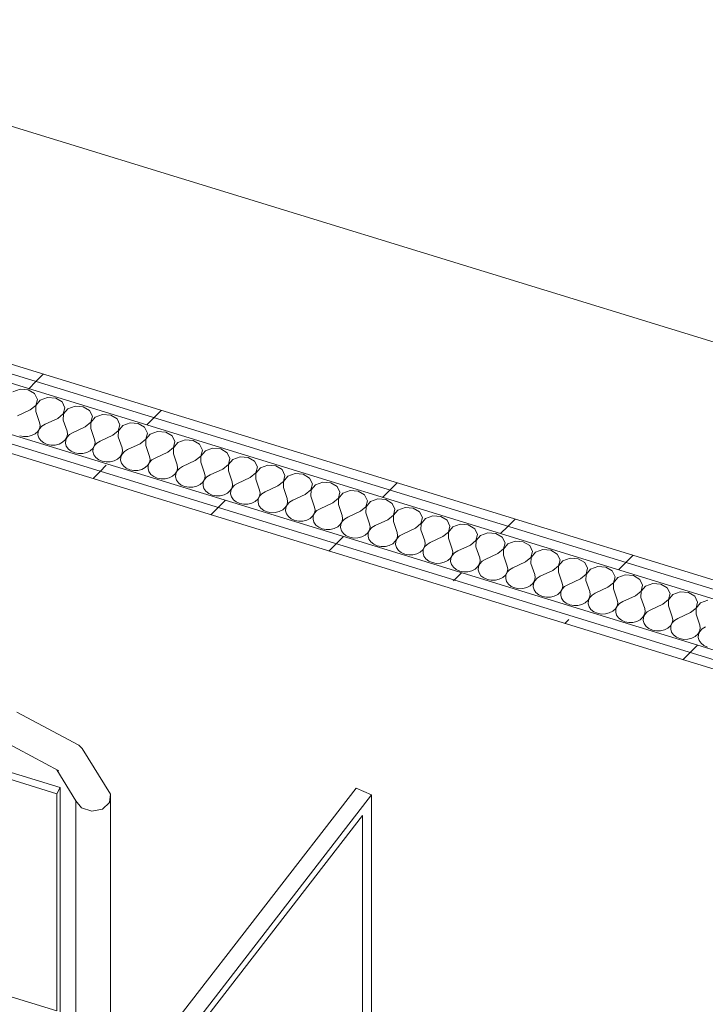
# Model space of a CAD drawing. Header units: millimetres. Extents: x -2220 to 52371, y -4077 to 6953.
# Tile 70 of 228: x 2057 to 2875, y 4643 to 5817. Entities that reach past the tile are written whole.
import ezdxf

# ---------------------------------------------------------------- set-up
doc = ezdxf.new("R2010")
doc.units = ezdxf.units.MM
doc.header["$MEASUREMENT"] = 0
doc.linetypes.add('Wipeout_Contour', pattern=[1000, 0, -1000])
for name, color, linetype in [('12_FAÇ_Façana', 7, 'Continuous'), ('Nuevo_08_E_Envans secs', 7, 'Continuous'), ('Nuevo_09_EI_Mobiliari general', 7, 'Continuous')]:
    doc.layers.add(name, color=color, linetype=linetype)
for name, color, linetype, lineweight in [('12_FAÇ_Façana_Pluma_Nº__47', 7, 'Continuous', 20), ('Nuevo_08_E_Envans secs_Pluma_Nº__1', 7, 'Continuous', 5), ('Nuevo_09_EI_Mobiliari general_Pluma_Nº__1', 7, 'Continuous', 5)]:
    doc.layers.add(name, color=color, linetype=linetype, lineweight=lineweight)
doc.layers.add('Nuevo_08_E_Envans secs_Pluma_Nº__102', color=7, linetype='Continuous', lineweight=5, true_color=0xcccccc)
doc.layers.add('Nuevo_08_E_Envans secs_Pluma_Nº__177', color=7, linetype='Continuous', lineweight=15, true_color=0xf7e046)
pattern_1 = [(45, (0, 0), (-183.848, 183.848), [195, -65]), (45, (7e-14, 183.85), (-183.848, 183.848), [195, -65])]

# ---------------------------------------------------------------- blocks, each defined once
blk = doc.blocks.new('Elem Sección_41_1')
at = {"layer": '12_FAÇ_Façana_Pluma_Nº__47', "color": 7, "linetype": 'Continuous', "lineweight": 20}
blk.add_line((1338, 5907.5), (3902.1, 5120.6), dxfattribs=at)
blk = doc.blocks.new('Elem Sección_76_1')
at = {"layer": 'Nuevo_09_EI_Mobiliari general_Pluma_Nº__1', "color": 7, "linetype": 'Continuous', "lineweight": 5}
for p, q in [((1278.5, 5155.6), (2105.2, 4901.9)), ((1274.6, 5148.1), (2101.2, 4894.4)), ((2127.6, 4952.1), (2053.7, 4991.5)), ((2103.9, 4921.5), (2038.6, 4956.4)), ((2127.6, 4952.1), (2131.7, 4948.3)), ((2165.2, 4893.8), (2131.7, 4948.3)), ((2124, 4885.9), (2101.3, 4922.9)), ((2105.2, 4901.9), (2101.2, 4894.4)), ((2101.2, 4894.4), (2101.2, 4635.6)), ((2105.2, 4901.9), (2105.2, 4634.4)), ((2101.2, 4635.6), (1274.6, 4889.3)), ((2124, 4612.2), (2124, 4885.9)), ((2130.9, 4877.4), (2124, 4885.9)), ((2164.3, 4883.8), (2155.8, 4876.1)), ((2165.2, 4893.8), (2164.3, 4883.8)), ((2165.2, 4516.3), (2165.2, 4893.8)), ((2143.1, 4873.7), (2130.9, 4877.4)), ((2155.8, 4876.1), (2143.1, 4873.7))]:
    blk.add_line(p, q, dxfattribs=at)
blk = doc.blocks.new('Elem Sección_82_1')
at = {"layer": 'Nuevo_09_EI_Mobiliari general_Pluma_Nº__1', "color": 7, "linetype": 'Continuous', "lineweight": 5}
for p, q in [((2458.5, 4901.1), (2242.9, 4622.7)), ((2476.8, 4892.9), (2458.5, 4901.1)), ((2476.8, 4892.9), (2261.2, 4614.5)), ((2476.8, 4197.4), (2476.8, 4892.9)), ((2272, 4617.7), (2466, 4868.2)), ((2466, 4868.2), (2466, 4194.3)), ((2242.9, 4622.7), (2242.9, 4617.4)), ((2261.2, 4614.5), (2242.9, 4622.7)), ((2272, 3943.7), (2272, 4617.7)), ((2466, 4194.3), (2272, 3943.7)), ((2458.4, 4173.6), (2476.8, 4197.4)), ((2441.3, 4151.6), (2458.4, 4173.6)), ((2458.4, 4173.6), (2461.2, 4170.7)), ((2461.2, 4170.7), (2459, 4158.5)), ((2461.2, 4165.4), (2461.2, 4170.7)), ((2459, 4158.5), (2446, 4151.1)), ((2461.2, 4165.4), (2459, 4153.1)), ((2296.7, 3964.9), (2441.3, 4151.6)), ((2446, 4145.7), (2437.4, 4146.6)), ((2446, 4151.1), (2441.3, 4151.6)), ((2459, 4153.1), (2446, 4145.7)), ((2279.6, 3942.8), (2296.7, 3964.9)), ((2296.7, 3964.9), (2299.6, 3962)), ((2299.6, 3962), (2297.3, 3949.7)), ((2299.6, 3956.6), (2297.3, 3944.3)), ((2299.6, 3956.6), (2299.6, 3962)), ((2297.3, 3949.7), (2284.3, 3942.3)), ((2297.3, 3944.3), (2284.3, 3936.9)), ((2261.2, 3919), (2279.6, 3942.8)), ((2284.3, 3936.9), (2275.8, 3937.8)), ((2284.3, 3942.3), (2279.6, 3942.8))]:
    blk.add_line(p, q, dxfattribs=at)
blk = doc.blocks.new('*X159')
at = {"layer": 'Nuevo_08_E_Envans secs_Pluma_Nº__102', "color": 254, "linetype": 'Continuous', "lineweight": 5, "true_color": 0xcccccc}
for p, q in [((2057.5, 5376.6), (2048.8, 5373.4)), ((2067.1, 5375.8), (2057.5, 5376.6)), ((2074.8, 5371.3), (2067.1, 5375.8)), ((2078.2, 5364.4), (2074.8, 5371.3)), ((2076.3, 5357.2), (2078.2, 5364.4)), ((2090.3, 5366.5), (2081.6, 5363.4)), ((2100, 5365.8), (2090.3, 5366.5)), ((2107.6, 5361.3), (2100, 5365.8)), ((2069.7, 5351.8), (2076.3, 5357.2)), ((2076.4, 5357.2), (2076.2, 5349.8)), ((2081.6, 5363.4), (2076.4, 5357.2)), ((2111, 5354.4), (2107.6, 5361.3)), ((2109.1, 5347.1), (2111, 5354.4)), ((2114.4, 5353.3), (2109.2, 5347.1)), ((2123.1, 5356.5), (2114.4, 5353.3)), ((2132.8, 5355.7), (2123.1, 5356.5)), ((2140.4, 5351.2), (2132.8, 5355.7)), ((2069.7, 5351.8), (2054.5, 5344.9)), ((2076.2, 5349.8), (2080.8, 5336.8)), ((2102.5, 5341.8), (2087.4, 5334.8)), ((2102.5, 5341.8), (2109.1, 5347.1)), ((2109.2, 5347.1), (2109, 5339.7)), ((2143.8, 5344.3), (2140.4, 5351.2)), ((2141.9, 5337.1), (2143.8, 5344.3)), ((2147.2, 5343.2), (2142, 5337)), ((2155.9, 5346.4), (2147.2, 5343.2)), ((2165.6, 5345.6), (2155.9, 5346.4)), ((2173.2, 5341.1), (2165.6, 5345.6)), ((2176.6, 5334.2), (2173.2, 5341.1)), ((2078.6, 5326.1), (2080.6, 5329.4)), ((2080.8, 5329.4), (2079.2, 5325.9)), ((2080.6, 5329.4), (2081.4, 5333.1)), ((2081.4, 5333.1), (2080.8, 5336.8)), ((2083.6, 5332.4), (2080.8, 5329.4)), ((2087.4, 5334.8), (2083.6, 5332.4)), ((2109, 5339.7), (2113.6, 5326.7)), ((2135.3, 5331.7), (2120.2, 5324.7)), ((2135.3, 5331.7), (2141.9, 5337.1)), ((2142, 5337), (2141.9, 5329.7)), ((2141.9, 5329.7), (2146.4, 5316.7)), ((2174.7, 5327), (2176.6, 5334.2)), ((2180, 5333.2), (2174.8, 5327)), ((2188.8, 5336.3), (2180, 5333.2)), ((2198.4, 5335.6), (2188.8, 5336.3)), ((2206, 5331.1), (2198.4, 5335.6)), ((2209.4, 5324.2), (2206, 5331.1)), ((2057.1, 5320.9), (2061.8, 5320)), ((2061.8, 5320), (2066.7, 5320.1)), ((2066.7, 5320.1), (2071.3, 5321.2)), ((2071.3, 5321.2), (2075.4, 5323.3)), ((2075.4, 5323.3), (2078.6, 5326.1)), ((2079.2, 5325.9), (2078.9, 5322.2)), ((2078.9, 5322.2), (2079.9, 5318.6)), ((2079.9, 5318.6), (2082.3, 5315.3)), ((2111.4, 5316), (2113.4, 5319.4)), ((2113.6, 5319.3), (2112, 5315.8)), ((2113.4, 5319.4), (2114.2, 5323.1)), ((2114.2, 5323.1), (2113.6, 5326.7)), ((2116.4, 5322.4), (2113.6, 5319.3)), ((2120.2, 5324.7), (2116.4, 5322.4)), ((2147, 5313), (2146.4, 5316.7)), ((2168.1, 5321.6), (2153, 5314.7)), ((2168.1, 5321.6), (2174.7, 5327)), ((2174.8, 5327), (2174.7, 5319.6)), ((2174.7, 5319.6), (2179.2, 5306.6)), ((2200.9, 5311.6), (2207.5, 5316.9)), ((2207.5, 5316.9), (2209.4, 5324.2)), ((2207.6, 5316.9), (2207.5, 5309.5)), ((2212.8, 5323.1), (2207.6, 5316.9)), ((2221.6, 5326.3), (2212.8, 5323.1)), ((2231.2, 5325.5), (2221.6, 5326.3)), ((2238.8, 5321), (2231.2, 5325.5)), ((2242.2, 5314.1), (2238.8, 5321)), ((2082.3, 5315.3), (2085.7, 5312.6)), ((2085.7, 5312.6), (2089.9, 5310.8)), ((2089.9, 5310.8), (2094.6, 5309.9)), ((2094.6, 5309.9), (2099.5, 5310)), ((2099.5, 5310), (2104.1, 5311.1)), ((2104.1, 5311.1), (2108.2, 5313.2)), ((2108.2, 5313.2), (2111.4, 5316)), ((2112, 5315.8), (2111.7, 5312.1)), ((2111.7, 5312.1), (2112.7, 5308.5)), ((2112.7, 5308.5), (2115.1, 5305.2)), ((2115.1, 5305.2), (2118.5, 5302.6)), ((2141, 5303.1), (2144.2, 5305.9)), ((2144.2, 5305.9), (2146.2, 5309.3)), ((2144.8, 5305.8), (2144.5, 5302.1)), ((2146.4, 5309.3), (2144.8, 5305.8)), ((2146.2, 5309.3), (2147, 5313)), ((2149.2, 5312.3), (2146.4, 5309.3)), ((2153, 5314.7), (2149.2, 5312.3)), ((2179.8, 5302.9), (2179.2, 5306.6)), ((2200.9, 5311.6), (2185.8, 5304.6)), ((2207.5, 5309.5), (2212, 5296.5)), ((2233.7, 5301.5), (2240.3, 5306.9)), ((2240.3, 5306.9), (2242.2, 5314.1)), ((2240.4, 5306.8), (2240.3, 5299.5)), ((2245.6, 5313), (2240.4, 5306.8)), ((2254.4, 5316.2), (2245.6, 5313)), ((2264, 5315.4), (2254.4, 5316.2)), ((2271.6, 5310.9), (2264, 5315.4)), ((2275, 5304), (2271.6, 5310.9)), ((2287.2, 5306.1), (2278.5, 5303)), ((2296.8, 5305.4), (2287.2, 5306.1)), ((2304.4, 5300.8), (2296.8, 5305.4)), ((2118.5, 5302.6), (2122.7, 5300.7)), ((2122.7, 5300.7), (2127.4, 5299.8)), ((2127.4, 5299.8), (2132.3, 5299.9)), ((2132.3, 5299.9), (2137, 5301.1)), ((2137, 5301.1), (2141, 5303.1)), ((2144.5, 5302.1), (2145.5, 5298.4)), ((2145.5, 5298.4), (2147.9, 5295.2)), ((2147.9, 5295.2), (2151.3, 5292.5)), ((2173.8, 5293.1), (2177, 5295.9)), ((2177, 5295.9), (2179, 5299.2)), ((2177.6, 5295.7), (2177.3, 5292)), ((2179.2, 5299.2), (2177.6, 5295.7)), ((2179, 5299.2), (2179.8, 5302.9)), ((2182, 5302.2), (2179.2, 5299.2)), ((2185.8, 5304.6), (2182, 5302.2)), ((2212.6, 5292.8), (2212, 5296.5)), ((2218.6, 5294.5), (2214.8, 5292.2)), ((2233.7, 5301.5), (2218.6, 5294.5)), ((2240.3, 5299.5), (2244.8, 5286.5)), ((2266.5, 5291.4), (2273.1, 5296.8)), ((2273.1, 5296.8), (2275, 5304)), ((2273.2, 5296.8), (2273.1, 5289.4)), ((2278.5, 5303), (2273.2, 5296.8)), ((2307.8, 5294), (2304.4, 5300.8)), ((2305.9, 5286.7), (2307.8, 5294)), ((2320, 5296.1), (2311.3, 5292.9)), ((2329.6, 5295.3), (2320, 5296.1)), ((2337.2, 5290.8), (2329.6, 5295.3)), ((2151.3, 5292.5), (2155.5, 5290.7)), ((2155.5, 5290.7), (2160.2, 5289.8)), ((2160.2, 5289.8), (2165.1, 5289.9)), ((2165.1, 5289.9), (2169.8, 5291)), ((2169.8, 5291), (2173.8, 5293.1)), ((2177.3, 5292), (2178.3, 5288.4)), ((2178.3, 5288.4), (2180.7, 5285.1)), ((2180.7, 5285.1), (2184.1, 5282.4)), ((2184.1, 5282.4), (2188.3, 5280.6)), ((2202.6, 5280.9), (2206.6, 5283)), ((2206.6, 5283), (2209.8, 5285.8)), ((2209.8, 5285.8), (2211.8, 5289.2)), ((2210.4, 5285.6), (2210.1, 5281.9)), ((2210.1, 5281.9), (2211.1, 5278.3)), ((2212, 5289.1), (2210.4, 5285.6)), ((2211.8, 5289.2), (2212.6, 5292.8)), ((2214.8, 5292.2), (2212, 5289.1)), ((2244.7, 5279.1), (2245.4, 5282.8)), ((2245.4, 5282.8), (2244.8, 5286.5)), ((2247.6, 5282.1), (2244.8, 5279.1)), ((2251.4, 5284.5), (2247.6, 5282.1)), ((2266.5, 5291.4), (2251.4, 5284.5)), ((2273.1, 5289.4), (2277.6, 5276.4)), ((2299.3, 5281.4), (2305.9, 5286.7)), ((2306, 5286.7), (2305.9, 5279.3)), ((2311.3, 5292.9), (2306, 5286.7)), ((2340.6, 5283.9), (2337.2, 5290.8)), ((2338.7, 5276.7), (2340.6, 5283.9)), ((2344.1, 5282.8), (2338.8, 5276.6)), ((2352.8, 5286), (2344.1, 5282.8)), ((2362.4, 5285.2), (2352.8, 5286)), ((2370, 5280.7), (2362.4, 5285.2)), ((2188.3, 5280.6), (2193, 5279.7)), ((2193, 5279.7), (2197.9, 5279.8)), ((2197.9, 5279.8), (2202.6, 5280.9)), ((2211.1, 5278.3), (2213.5, 5275)), ((2213.5, 5275), (2216.9, 5272.4)), ((2216.9, 5272.4), (2221.1, 5270.5)), ((2221.1, 5270.5), (2225.8, 5269.6)), ((2225.8, 5269.6), (2230.7, 5269.7)), ((2230.7, 5269.7), (2235.4, 5270.9)), ((2235.4, 5270.9), (2239.4, 5272.9)), ((2239.4, 5272.9), (2242.6, 5275.7)), ((2242.6, 5275.7), (2244.7, 5279.1)), ((2243.2, 5275.6), (2242.9, 5271.9)), ((2242.9, 5271.9), (2244, 5268.2)), ((2244.8, 5279.1), (2243.2, 5275.6)), ((2277.5, 5269), (2278.2, 5272.7)), ((2278.2, 5272.7), (2277.6, 5276.4)), ((2280.4, 5272), (2277.6, 5269)), ((2284.2, 5274.4), (2280.4, 5272)), ((2299.3, 5281.4), (2284.2, 5274.4)), ((2305.9, 5279.3), (2310.4, 5266.3)), ((2332.1, 5271.3), (2317, 5264.3)), ((2332.1, 5271.3), (2338.7, 5276.7)), ((2338.8, 5276.6), (2338.7, 5269.3)), ((2373.4, 5273.8), (2370, 5280.7)), ((2371.5, 5266.6), (2373.4, 5273.8)), ((2376.9, 5272.8), (2371.6, 5266.6)), ((2385.6, 5275.9), (2376.9, 5272.8)), ((2395.2, 5275.2), (2385.6, 5275.9)), ((2402.8, 5270.6), (2395.2, 5275.2)), ((2406.2, 5263.8), (2402.8, 5270.6)), ((2244, 5268.2), (2246.3, 5265)), ((2246.3, 5265), (2249.7, 5262.3)), ((2249.7, 5262.3), (2253.9, 5260.5)), ((2253.9, 5260.5), (2258.6, 5259.6)), ((2258.6, 5259.6), (2263.5, 5259.7)), ((2263.5, 5259.7), (2268.2, 5260.8)), ((2268.2, 5260.8), (2272.2, 5262.9)), ((2272.2, 5262.9), (2275.4, 5265.7)), ((2275.4, 5265.7), (2277.5, 5269)), ((2276, 5265.5), (2275.7, 5261.8)), ((2275.7, 5261.8), (2276.8, 5258.2)), ((2277.6, 5269), (2276, 5265.5)), ((2276.8, 5258.2), (2279.1, 5254.9)), ((2308.2, 5255.6), (2310.3, 5259)), ((2310.4, 5258.9), (2308.8, 5255.4)), ((2310.3, 5259), (2311, 5262.6)), ((2311, 5262.6), (2310.4, 5266.3)), ((2313.2, 5262), (2310.4, 5258.9)), ((2317, 5264.3), (2313.2, 5262)), ((2338.7, 5269.3), (2343.2, 5256.3)), ((2364.9, 5261.2), (2349.8, 5254.3)), ((2364.9, 5261.2), (2371.5, 5266.6)), ((2371.6, 5266.6), (2371.5, 5259.2)), ((2371.5, 5259.2), (2376, 5246.2)), ((2404.3, 5256.5), (2406.2, 5263.8)), ((2409.7, 5262.7), (2404.5, 5256.5)), ((2418.4, 5265.9), (2409.7, 5262.7)), ((2428, 5265.1), (2418.4, 5265.9)), ((2435.6, 5260.6), (2428, 5265.1)), ((2439, 5253.7), (2435.6, 5260.6)), ((2279.1, 5254.9), (2282.5, 5252.2)), ((2282.5, 5252.2), (2286.7, 5250.4)), ((2286.7, 5250.4), (2291.4, 5249.5)), ((2291.4, 5249.5), (2296.3, 5249.6)), ((2296.3, 5249.6), (2301, 5250.7)), ((2301, 5250.7), (2305, 5252.8)), ((2305, 5252.8), (2308.2, 5255.6)), ((2308.8, 5255.4), (2308.5, 5251.7)), ((2308.5, 5251.7), (2309.6, 5248.1)), ((2309.6, 5248.1), (2311.9, 5244.8)), ((2341, 5245.5), (2343.1, 5248.9)), ((2343.2, 5248.9), (2341.6, 5245.4)), ((2343.1, 5248.9), (2343.8, 5252.6)), ((2343.8, 5252.6), (2343.2, 5256.3)), ((2346, 5251.9), (2343.2, 5248.9)), ((2349.8, 5254.3), (2346, 5251.9)), ((2397.7, 5251.2), (2382.6, 5244.2)), ((2397.7, 5251.2), (2404.3, 5256.5)), ((2404.5, 5256.5), (2404.3, 5249.1)), ((2404.3, 5249.1), (2408.8, 5236.1)), ((2430.5, 5241.1), (2437.1, 5246.5)), ((2437.1, 5246.5), (2439, 5253.7)), ((2437.3, 5246.4), (2437.1, 5239.1)), ((2442.5, 5252.6), (2437.3, 5246.4)), ((2451.2, 5255.8), (2442.5, 5252.6)), ((2460.8, 5255), (2451.2, 5255.8)), ((2468.4, 5250.5), (2460.8, 5255)), ((2471.8, 5243.6), (2468.4, 5250.5)), ((2311.9, 5244.8), (2315.3, 5242.2)), ((2315.3, 5242.2), (2319.5, 5240.3)), ((2319.5, 5240.3), (2324.3, 5239.4)), ((2324.3, 5239.4), (2329.1, 5239.5)), ((2329.1, 5239.5), (2333.8, 5240.7)), ((2333.8, 5240.7), (2337.8, 5242.7)), ((2337.8, 5242.7), (2341, 5245.5)), ((2341.6, 5245.4), (2341.3, 5241.7)), ((2341.3, 5241.7), (2342.4, 5238)), ((2342.4, 5238), (2344.7, 5234.8)), ((2344.7, 5234.8), (2348.1, 5232.1)), ((2370.7, 5232.6), (2373.8, 5235.5)), ((2373.8, 5235.5), (2375.9, 5238.8)), ((2374.4, 5235.3), (2374.1, 5231.6)), ((2376, 5238.8), (2374.4, 5235.3)), ((2375.9, 5238.8), (2376.6, 5242.5)), ((2376.6, 5242.5), (2376, 5246.2)), ((2378.8, 5241.8), (2376, 5238.8)), ((2382.6, 5244.2), (2378.8, 5241.8)), ((2409.4, 5232.4), (2408.8, 5236.1)), ((2430.5, 5241.1), (2415.4, 5234.1)), ((2437.1, 5239.1), (2441.6, 5226.1)), ((2463.3, 5231), (2469.9, 5236.4)), ((2469.9, 5236.4), (2471.8, 5243.6)), ((2470.1, 5236.4), (2469.9, 5229)), ((2475.3, 5242.6), (2470.1, 5236.4)), ((2484, 5245.7), (2475.3, 5242.6)), ((2493.6, 5245), (2484, 5245.7)), ((2501.2, 5240.4), (2493.6, 5245)), ((2504.6, 5233.6), (2501.2, 5240.4)), ((2516.8, 5235.7), (2508.1, 5232.5)), ((2526.4, 5234.9), (2516.8, 5235.7)), ((2534, 5230.4), (2526.4, 5234.9)), ((2348.1, 5232.1), (2352.3, 5230.2)), ((2352.3, 5230.2), (2357.1, 5229.3)), ((2357.1, 5229.3), (2361.9, 5229.5)), ((2361.9, 5229.5), (2366.6, 5230.6)), ((2366.6, 5230.6), (2370.7, 5232.6)), ((2374.1, 5231.6), (2375.2, 5228)), ((2375.2, 5228), (2377.5, 5224.7)), ((2377.5, 5224.7), (2380.9, 5222)), ((2403.5, 5222.6), (2406.6, 5225.4)), ((2406.6, 5225.4), (2408.7, 5228.8)), ((2407.2, 5225.2), (2406.9, 5221.5)), ((2408.8, 5228.7), (2407.2, 5225.2)), ((2408.7, 5228.8), (2409.4, 5232.4)), ((2411.6, 5231.8), (2408.8, 5228.7)), ((2415.4, 5234.1), (2411.6, 5231.8)), ((2442.2, 5222.4), (2441.6, 5226.1)), ((2448.2, 5224.1), (2444.4, 5221.7)), ((2463.3, 5231), (2448.2, 5224.1)), ((2469.9, 5229), (2474.4, 5216)), ((2496.1, 5221), (2502.7, 5226.3)), ((2502.7, 5226.3), (2504.6, 5233.6)), ((2502.9, 5226.3), (2502.7, 5218.9)), ((2508.1, 5232.5), (2502.9, 5226.3)), ((2537.4, 5223.5), (2534, 5230.4)), ((2535.5, 5216.3), (2537.4, 5223.5)), ((2549.6, 5225.6), (2540.9, 5222.4)), ((2559.2, 5224.8), (2549.6, 5225.6)), ((2566.9, 5220.3), (2559.2, 5224.8)), ((2380.9, 5222), (2385.1, 5220.2)), ((2385.1, 5220.2), (2389.9, 5219.3)), ((2389.9, 5219.3), (2394.7, 5219.4)), ((2394.7, 5219.4), (2399.4, 5220.5)), ((2399.4, 5220.5), (2403.5, 5222.6)), ((2406.9, 5221.5), (2408, 5217.9)), ((2408, 5217.9), (2410.3, 5214.6)), ((2410.3, 5214.6), (2413.7, 5212)), ((2413.7, 5212), (2417.9, 5210.1)), ((2432.2, 5210.5), (2436.3, 5212.5)), ((2436.3, 5212.5), (2439.4, 5215.3)), ((2439.4, 5215.3), (2441.5, 5218.7)), ((2440, 5215.2), (2439.7, 5211.5)), ((2439.7, 5211.5), (2440.8, 5207.8)), ((2441.6, 5218.7), (2440, 5215.2)), ((2441.5, 5218.7), (2442.2, 5222.4)), ((2444.4, 5221.7), (2441.6, 5218.7)), ((2474.3, 5208.6), (2475, 5212.3)), ((2475, 5212.3), (2474.4, 5216)), ((2477.2, 5211.6), (2474.4, 5208.6)), ((2481, 5214), (2477.2, 5211.6)), ((2496.1, 5221), (2481, 5214)), ((2502.7, 5218.9), (2507.3, 5205.9)), ((2528.9, 5210.9), (2535.5, 5216.3)), ((2535.7, 5216.2), (2535.5, 5208.9)), ((2540.9, 5222.4), (2535.7, 5216.2)), ((2570.2, 5213.4), (2566.9, 5220.3)), ((2568.3, 5206.2), (2570.2, 5213.4)), ((2573.7, 5212.4), (2568.5, 5206.2)), ((2582.4, 5215.5), (2573.7, 5212.4)), ((2592, 5214.8), (2582.4, 5215.5)), ((2599.7, 5210.2), (2592, 5214.8)), ((2417.9, 5210.1), (2422.7, 5209.2)), ((2422.7, 5209.2), (2427.5, 5209.3)), ((2427.5, 5209.3), (2432.2, 5210.5)), ((2440.8, 5207.8), (2443.1, 5204.6)), ((2443.1, 5204.6), (2446.5, 5201.9)), ((2446.5, 5201.9), (2450.7, 5200)), ((2450.7, 5200), (2455.5, 5199.1)), ((2460.3, 5199.3), (2465, 5200.4)), ((2465, 5200.4), (2469.1, 5202.4)), ((2469.1, 5202.4), (2472.2, 5205.3)), ((2472.2, 5205.3), (2474.3, 5208.6)), ((2472.8, 5205.1), (2472.5, 5201.4)), ((2472.5, 5201.4), (2473.6, 5197.8)), ((2474.4, 5208.6), (2472.8, 5205.1)), ((2507.1, 5198.6), (2507.8, 5202.2)), ((2510, 5201.6), (2507.2, 5198.5)), ((2507.8, 5202.2), (2507.3, 5205.9)), ((2513.8, 5203.9), (2510, 5201.6)), ((2528.9, 5210.9), (2513.8, 5203.9)), ((2535.5, 5208.9), (2540.1, 5195.9)), ((2561.8, 5200.8), (2546.6, 5193.8)), ((2561.8, 5200.8), (2568.3, 5206.2)), ((2568.5, 5206.2), (2568.3, 5198.8)), ((2603, 5203.4), (2599.7, 5210.2)), ((2601.1, 5196.1), (2603, 5203.4)), ((2606.5, 5202.3), (2601.3, 5196.1)), ((2615.2, 5205.5), (2606.5, 5202.3)), ((2624.8, 5204.7), (2615.2, 5205.5)), ((2632.5, 5200.2), (2624.8, 5204.7)), ((2635.8, 5193.3), (2632.5, 5200.2)), ((2455.5, 5199.1), (2460.3, 5199.3)), ((2473.6, 5197.8), (2475.9, 5194.5)), ((2475.9, 5194.5), (2479.3, 5191.8)), ((2479.3, 5191.8), (2483.5, 5190)), ((2483.5, 5190), (2488.3, 5189.1)), ((2488.3, 5189.1), (2493.2, 5189.2)), ((2493.2, 5189.2), (2497.8, 5190.3)), ((2497.8, 5190.3), (2501.9, 5192.4)), ((2501.9, 5192.4), (2505, 5195.2)), ((2505, 5195.2), (2507.1, 5198.6)), ((2505.6, 5195), (2505.3, 5191.3)), ((2505.3, 5191.3), (2506.4, 5187.7)), ((2507.2, 5198.5), (2505.6, 5195)), ((2506.4, 5187.7), (2508.7, 5184.4)), ((2537.9, 5185.1), (2539.9, 5188.5)), ((2540, 5188.5), (2538.4, 5185)), ((2539.9, 5188.5), (2540.6, 5192.2)), ((2542.8, 5191.5), (2540, 5188.5)), ((2540.6, 5192.2), (2540.1, 5195.9)), ((2546.6, 5193.8), (2542.8, 5191.5)), ((2568.3, 5198.8), (2572.9, 5185.8)), ((2594.6, 5190.8), (2579.4, 5183.8)), ((2594.6, 5190.8), (2601.1, 5196.1)), ((2601.3, 5196.1), (2601.1, 5188.7)), ((2601.1, 5188.7), (2605.7, 5175.7)), ((2634, 5186.1), (2635.8, 5193.3)), ((2639.3, 5192.2), (2634.1, 5186)), ((2648, 5195.4), (2639.3, 5192.2)), ((2657.6, 5194.6), (2648, 5195.4)), ((2665.3, 5190.1), (2657.6, 5194.6)), ((2668.6, 5183.2), (2665.3, 5190.1)), ((2508.7, 5184.4), (2512.1, 5181.8)), ((2512.1, 5181.8), (2516.3, 5179.9)), ((2516.3, 5179.9), (2521.1, 5179)), ((2521.1, 5179), (2526, 5179.1)), ((2526, 5179.1), (2530.6, 5180.3)), ((2530.6, 5180.3), (2534.7, 5182.3)), ((2534.7, 5182.3), (2537.9, 5185.1)), ((2538.4, 5185), (2538.1, 5181.2)), ((2538.1, 5181.2), (2539.2, 5177.6)), ((2539.2, 5177.6), (2541.5, 5174.4)), ((2570.7, 5175.1), (2572.7, 5178.4)), ((2572.8, 5178.4), (2571.2, 5174.9)), ((2572.7, 5178.4), (2573.5, 5182.1)), ((2575.6, 5181.4), (2572.8, 5178.4)), ((2573.5, 5182.1), (2572.9, 5185.8)), ((2579.4, 5183.8), (2575.6, 5181.4)), ((2627.4, 5180.7), (2612.2, 5173.7)), ((2627.4, 5180.7), (2634, 5186.1)), ((2634.1, 5186), (2633.9, 5178.7)), ((2633.9, 5178.7), (2638.5, 5165.7)), ((2660.2, 5170.6), (2666.8, 5176)), ((2666.9, 5176), (2666.7, 5168.6)), ((2666.8, 5176), (2668.6, 5183.2)), ((2672.1, 5182.2), (2666.9, 5176)), ((2680.8, 5185.3), (2672.1, 5182.2)), ((2690.4, 5184.6), (2680.8, 5185.3)), ((2698.1, 5180), (2690.4, 5184.6)), ((2701.4, 5173.1), (2698.1, 5180)), ((2541.5, 5174.4), (2544.9, 5171.7)), ((2544.9, 5171.7), (2549.2, 5169.8)), ((2549.2, 5169.8), (2553.9, 5168.9)), ((2553.9, 5168.9), (2558.8, 5169.1)), ((2558.8, 5169.1), (2563.4, 5170.2)), ((2563.4, 5170.2), (2567.5, 5172.2)), ((2567.5, 5172.2), (2570.7, 5175.1)), ((2571.2, 5174.9), (2570.9, 5171.2)), ((2570.9, 5171.2), (2572, 5167.6)), ((2572, 5167.6), (2574.3, 5164.3)), ((2574.3, 5164.3), (2577.7, 5161.6)), ((2600.3, 5162.2), (2603.5, 5165)), ((2603.5, 5165), (2605.5, 5168.4)), ((2604, 5164.8), (2603.7, 5161.1)), ((2605.6, 5168.3), (2604, 5164.8)), ((2605.5, 5168.4), (2606.3, 5172)), ((2608.4, 5171.4), (2605.6, 5168.3)), ((2606.3, 5172), (2605.7, 5175.7)), ((2612.2, 5173.7), (2608.4, 5171.4)), ((2639.1, 5162), (2638.5, 5165.7)), ((2660.2, 5170.6), (2645, 5163.6)), ((2666.7, 5168.6), (2671.3, 5155.6)), ((2693, 5160.5), (2699.6, 5165.9)), ((2699.7, 5165.9), (2699.5, 5158.5)), ((2699.6, 5165.9), (2701.4, 5173.1)), ((2704.9, 5172.1), (2699.7, 5165.9)), ((2713.6, 5175.3), (2704.9, 5172.1)), ((2723.2, 5174.5), (2713.6, 5175.3)), ((2730.9, 5170), (2723.2, 5174.5)), ((2734.3, 5163.1), (2730.9, 5170)), ((2746.4, 5165.2), (2737.7, 5162)), ((2756, 5164.4), (2746.4, 5165.2)), ((2763.7, 5159.9), (2756, 5164.4)), ((2577.7, 5161.6), (2582, 5159.8)), ((2582, 5159.8), (2586.7, 5158.9)), ((2586.7, 5158.9), (2591.6, 5159)), ((2591.6, 5159), (2596.2, 5160.1)), ((2596.2, 5160.1), (2600.3, 5162.2)), ((2603.7, 5161.1), (2604.8, 5157.5)), ((2604.8, 5157.5), (2607.1, 5154.2)), ((2607.1, 5154.2), (2610.5, 5151.6)), ((2633.1, 5152.1), (2636.3, 5154.9)), ((2636.3, 5154.9), (2638.3, 5158.3)), ((2636.8, 5154.8), (2636.6, 5151)), ((2638.4, 5158.3), (2636.8, 5154.8)), ((2638.3, 5158.3), (2639.1, 5162)), ((2641.2, 5161.3), (2638.4, 5158.3)), ((2645, 5163.6), (2641.2, 5161.3)), ((2671.9, 5151.9), (2671.3, 5155.6)), ((2677.8, 5153.6), (2674, 5151.2)), ((2693, 5160.5), (2677.8, 5153.6)), ((2699.5, 5158.5), (2704.1, 5145.5)), ((2725.8, 5150.5), (2732.4, 5155.9)), ((2732.5, 5155.8), (2732.3, 5148.5)), ((2732.4, 5155.9), (2734.3, 5163.1)), ((2737.7, 5162), (2732.5, 5155.8)), ((2767.1, 5153), (2763.7, 5159.9)), ((2765.2, 5145.8), (2767.1, 5153)), ((2779.2, 5155.1), (2770.5, 5152)), ((2788.9, 5154.4), (2779.2, 5155.1)), ((2796.5, 5149.8), (2788.9, 5154.4)), ((2610.5, 5151.6), (2614.8, 5149.7)), ((2614.8, 5149.7), (2619.5, 5148.8)), ((2619.5, 5148.8), (2624.4, 5148.9)), ((2624.4, 5148.9), (2629, 5150.1)), ((2629, 5150.1), (2633.1, 5152.1)), ((2636.6, 5151), (2637.6, 5147.4)), ((2637.6, 5147.4), (2639.9, 5144.2)), ((2639.9, 5144.2), (2643.3, 5141.5)), ((2643.3, 5141.5), (2647.6, 5139.6)), ((2661.8, 5140), (2665.9, 5142)), ((2665.9, 5142), (2669.1, 5144.9)), ((2669.1, 5144.9), (2671.1, 5148.2)), ((2669.6, 5144.7), (2669.4, 5141)), ((2669.4, 5141), (2670.4, 5137.4)), ((2671.2, 5148.2), (2669.6, 5144.7)), ((2671.1, 5148.2), (2671.9, 5151.9)), ((2674, 5151.2), (2671.2, 5148.2)), ((2703.9, 5138.2), (2704.7, 5141.8)), ((2704.7, 5141.8), (2704.1, 5145.5)), ((2706.9, 5141.2), (2704.1, 5138.1)), ((2710.6, 5143.5), (2706.9, 5141.2)), ((2725.8, 5150.5), (2710.6, 5143.5)), ((2732.3, 5148.5), (2736.9, 5135.5)), ((2758.6, 5140.4), (2765.2, 5145.8)), ((2765.3, 5145.8), (2765.1, 5138.4)), ((2770.5, 5152), (2765.3, 5145.8)), ((2799.9, 5142.9), (2796.5, 5149.8)), ((2798, 5135.7), (2799.9, 5142.9)), ((2803.3, 5141.9), (2798.1, 5135.7)), ((2812, 5145.1), (2803.3, 5141.9)), ((2821.7, 5144.3), (2812, 5145.1)), ((2829.3, 5139.8), (2821.7, 5144.3)), ((2647.6, 5139.6), (2652.3, 5138.7)), ((2652.3, 5138.7), (2657.2, 5138.9)), ((2657.2, 5138.9), (2661.8, 5140)), ((2670.4, 5137.4), (2672.7, 5134.1)), ((2672.7, 5134.1), (2676.1, 5131.4)), ((2676.1, 5131.4), (2680.4, 5129.6)), ((2680.4, 5129.6), (2685.1, 5128.7)), ((2690, 5128.8), (2694.6, 5129.9)), ((2694.6, 5129.9), (2698.7, 5132)), ((2698.7, 5132), (2701.9, 5134.8)), ((2701.9, 5134.8), (2703.9, 5138.2)), ((2702.4, 5134.6), (2702.2, 5130.9)), ((2702.2, 5130.9), (2703.2, 5127.3)), ((2704.1, 5138.1), (2702.4, 5134.6)), ((2736.7, 5128.1), (2737.5, 5131.8)), ((2737.5, 5131.8), (2736.9, 5135.5)), ((2739.7, 5131.1), (2736.9, 5128.1)), ((2743.4, 5133.4), (2739.7, 5131.1)), ((2758.6, 5140.4), (2743.4, 5133.4)), ((2765.1, 5138.4), (2769.7, 5125.4)), ((2791.4, 5130.3), (2776.3, 5123.4)), ((2791.4, 5130.3), (2798, 5135.7)), ((2798.1, 5135.7), (2797.9, 5128.3)), ((2832.7, 5132.9), (2829.3, 5139.8)), ((2830.8, 5125.7), (2832.7, 5132.9)), ((2836.1, 5131.8), (2830.9, 5125.6)), ((2844.8, 5135), (2836.1, 5131.8)), ((2854.5, 5134.2), (2844.8, 5135)), ((2862.1, 5129.7), (2854.5, 5134.2)), ((2865.5, 5122.8), (2862.1, 5129.7)), ((2685.1, 5128.7), (2690, 5128.8)), ((2703.2, 5127.3), (2705.5, 5124)), ((2705.5, 5124), (2708.9, 5121.4)), ((2708.9, 5121.4), (2713.2, 5119.5)), ((2713.2, 5119.5), (2717.9, 5118.6)), ((2717.9, 5118.6), (2722.8, 5118.7)), ((2722.8, 5118.7), (2727.4, 5119.9)), ((2727.4, 5119.9), (2731.5, 5121.9)), ((2731.5, 5121.9), (2734.7, 5124.7)), ((2734.7, 5124.7), (2736.7, 5128.1)), ((2735.3, 5124.6), (2735, 5120.8)), ((2735, 5120.8), (2736, 5117.2)), ((2736.9, 5128.1), (2735.3, 5124.6)), ((2736, 5117.2), (2738.3, 5114)), ((2767.5, 5114.7), (2769.5, 5118)), ((2769.7, 5118), (2768.1, 5114.5)), ((2769.5, 5118), (2770.3, 5121.7)), ((2770.3, 5121.7), (2769.7, 5125.4)), ((2772.5, 5121), (2769.7, 5118)), ((2776.3, 5123.4), (2772.5, 5121)), ((2797.9, 5128.3), (2802.5, 5115.3)), ((2824.2, 5120.3), (2809.1, 5113.3)), ((2824.2, 5120.3), (2830.8, 5125.7)), ((2830.9, 5125.6), (2830.8, 5118.3)), ((2830.8, 5118.3), (2835.3, 5105.3)), ((2863.6, 5115.6), (2865.5, 5122.8)), ((2868.9, 5121.7), (2863.7, 5115.6)), ((2877.7, 5124.9), (2868.9, 5121.7)), ((2738.3, 5114), (2741.8, 5111.3)), ((2741.8, 5111.3), (2746, 5109.4)), ((2746, 5109.4), (2750.7, 5108.5)), ((2750.7, 5108.5), (2755.6, 5108.7)), ((2755.6, 5108.7), (2760.2, 5109.8)), ((2760.2, 5109.8), (2764.3, 5111.8)), ((2764.3, 5111.8), (2767.5, 5114.7)), ((2768.1, 5114.5), (2767.8, 5110.8)), ((2767.8, 5110.8), (2768.8, 5107.2)), ((2768.8, 5107.2), (2771.2, 5103.9)), ((2800.3, 5104.6), (2802.3, 5108)), ((2802.5, 5107.9), (2800.9, 5104.4)), ((2802.3, 5108), (2803.1, 5111.6)), ((2803.1, 5111.6), (2802.5, 5115.3)), ((2805.3, 5111), (2802.5, 5107.9)), ((2809.1, 5113.3), (2805.3, 5111)), ((2857, 5110.2), (2841.9, 5103.2)), ((2857, 5110.2), (2863.6, 5115.6)), ((2863.7, 5115.6), (2863.6, 5108.2)), ((2863.6, 5108.2), (2868.1, 5095.2)), ((2771.2, 5103.9), (2774.6, 5101.2)), ((2774.6, 5101.2), (2778.8, 5099.4)), ((2778.8, 5099.4), (2783.5, 5098.5)), ((2783.5, 5098.5), (2788.4, 5098.6)), ((2788.4, 5098.6), (2793, 5099.7)), ((2793, 5099.7), (2797.1, 5101.8)), ((2797.1, 5101.8), (2800.3, 5104.6)), ((2800.9, 5104.4), (2800.6, 5100.7)), ((2800.6, 5100.7), (2801.6, 5097.1)), ((2801.6, 5097.1), (2804, 5093.8)), ((2804, 5093.8), (2807.4, 5091.2)), ((2829.9, 5091.7), (2833.1, 5094.5)), ((2833.1, 5094.5), (2835.1, 5097.9)), ((2833.7, 5094.4), (2833.4, 5090.6)), ((2835.3, 5097.9), (2833.7, 5094.4)), ((2835.1, 5097.9), (2835.9, 5101.6)), ((2835.9, 5101.6), (2835.3, 5105.3)), ((2838.1, 5100.9), (2835.3, 5097.9)), ((2841.9, 5103.2), (2838.1, 5100.9)), ((2868.7, 5091.5), (2868.1, 5095.2)), ((2807.4, 5091.2), (2811.6, 5089.3)), ((2811.6, 5089.3), (2816.3, 5088.4)), ((2816.3, 5088.4), (2821.2, 5088.5)), ((2821.2, 5088.5), (2825.9, 5089.7)), ((2825.9, 5089.7), (2829.9, 5091.7)), ((2833.4, 5090.6), (2834.4, 5087)), ((2834.4, 5087), (2836.8, 5083.7)), ((2836.8, 5083.7), (2840.2, 5081.1)), ((2862.7, 5081.6), (2865.9, 5084.5)), ((2865.9, 5084.5), (2867.9, 5087.8)), ((2866.5, 5084.3), (2866.2, 5080.6)), ((2868.1, 5087.8), (2866.5, 5084.3)), ((2867.9, 5087.8), (2868.7, 5091.5)), ((2870.9, 5090.8), (2868.1, 5087.8)), ((2874.7, 5093.2), (2870.9, 5090.8)), ((2840.2, 5081.1), (2844.4, 5079.2)), ((2844.4, 5079.2), (2849.1, 5078.3)), ((2849.1, 5078.3), (2854, 5078.5)), ((2854, 5078.5), (2858.7, 5079.6)), ((2858.7, 5079.6), (2862.7, 5081.6)), ((2866.2, 5080.6), (2867.2, 5076.9)), ((2867.2, 5076.9), (2869.6, 5073.7)), ((2869.6, 5073.7), (2873, 5071)), ((2873, 5071), (2877.2, 5069.2))]:
    blk.add_line(p, q, dxfattribs=at)
blk = doc.blocks.new('Elem Sección_120_1')
at = {"layer": 'Nuevo_08_E_Envans secs', "lineweight": 0}
blk.add_blockref('*X159', (0, 0), dxfattribs=at)
at = {"color": 254, "linetype": 'Wipeout_Contour', "lineweight": 0, "ltscale": 23818.418881}
blk.add_wipeout([(782.1, 5794.3), (776.9, 5784.6), (3501.8, 4948.3), (3507, 4958.1)], dxfattribs=at).dxf.layer = 'Nuevo_08_E_Envans secs'
at = {"layer": 'Nuevo_08_E_Envans secs_Pluma_Nº__177', "linetype": 'Continuous', "lineweight": 15, "true_color": 0xf7e046}
h = blk.add_hatch(dxfattribs=at)
h.set_pattern_fill('Panellat_HPL_0001', color=53, style=0, pattern_type=2)
h.set_pattern_definition(pattern_1)
h.paths.add_polyline_path([(782.1, 5794.3), (776.9, 5784.6), (3501.8, 4948.3), (3507, 4958.1)])
at = {"color": 254, "linetype": 'Wipeout_Contour', "lineweight": 0, "ltscale": 29617.352974}
blk.add_wipeout([(759, 5778.8), (3496.7, 4938.6), (3501.8, 4948.3), (776.9, 5784.6), (764.1, 5788.5)], dxfattribs=at).dxf.layer = 'Nuevo_08_E_Envans secs'
at = {"layer": 'Nuevo_08_E_Envans secs_Pluma_Nº__177', "linetype": 'Continuous', "lineweight": 15, "true_color": 0xf7e046}
h = blk.add_hatch(dxfattribs=at)
h.set_pattern_fill('Panellat_HPL_0001', color=53, style=0, pattern_type=2)
h.set_pattern_definition(pattern_1)
h.paths.add_polyline_path([(759, 5778.8), (3496.7, 4938.6), (3501.8, 4948.3), (776.9, 5784.6), (764.1, 5788.5)])
at = {"color": 254, "linetype": 'Wipeout_Contour', "lineweight": 0, "ltscale": 23524.333396}
blk.add_wipeout([(683.7, 5729.6), (3463.7, 4876.4), (3468.9, 4886.1), (688.8, 5739.3)], dxfattribs=at).dxf.layer = 'Nuevo_08_E_Envans secs'
at = {"layer": 'Nuevo_08_E_Envans secs_Pluma_Nº__177', "linetype": 'Continuous', "lineweight": 15, "true_color": 0xf7e046}
h = blk.add_hatch(dxfattribs=at)
h.set_pattern_fill('Panellat_HPL_0001', color=53, style=0, pattern_type=2)
h.set_pattern_definition(pattern_1)
h.paths.add_polyline_path([(683.7, 5729.6), (3463.7, 4876.4), (3468.9, 4886.1), (688.8, 5739.3)])
at = {"color": 254, "linetype": 'Wipeout_Contour', "lineweight": 0, "ltscale": 23481.91188}
blk.add_wipeout([(683.7, 5729.6), (678.5, 5719.8), (3458.6, 4866.7), (3463.7, 4876.4)], dxfattribs=at).dxf.layer = 'Nuevo_08_E_Envans secs'
at = {"layer": 'Nuevo_08_E_Envans secs_Pluma_Nº__177', "linetype": 'Continuous', "lineweight": 15, "true_color": 0xf7e046}
h = blk.add_hatch(dxfattribs=at)
h.set_pattern_fill('Panellat_HPL_0001', color=53, style=0, pattern_type=2)
h.set_pattern_definition(pattern_1)
h.paths.add_polyline_path([(683.7, 5729.6), (678.5, 5719.8), (3458.6, 4866.7), (3463.7, 4876.4)])
at = {"layer": 'Nuevo_08_E_Envans secs_Pluma_Nº__1', "color": 7, "linetype": 'Continuous', "lineweight": 5}
for p, q in [((794.9, 5790.4), (3507, 4958.1)), ((759, 5778.8), (3496.7, 4938.6)), ((776.9, 5784.6), (3501.8, 4948.3)), ((688.8, 5739.3), (3468.9, 4886.1)), ((683.7, 5729.6), (3463.7, 4876.4))]:
    blk.add_line(p, q, dxfattribs=at)
at = {"layer": 'Nuevo_08_E_Envans secs_Pluma_Nº__1', "color": 7, "linetype": 'Continuous', "lineweight": 5, "flags": 128}
blk.add_lwpolyline([(678.5, 5719.8), (683.4, 5718.3), (3458.6, 4866.7)], dxfattribs=at)

msp = doc.modelspace()

# ---------------------------------------------------------------- block references
at = {"layer": '12_FAÇ_Façana', "lineweight": 0}
msp.add_blockref('Elem Sección_41_1', (0, 0), dxfattribs=at)
at = {"layer": 'Nuevo_09_EI_Mobiliari general', "lineweight": 0}
for name in ['Elem Sección_76_1', 'Elem Sección_82_1']:
    msp.add_blockref(name, (0, 0), dxfattribs=at)

# ---------------------------------------------------------------- next in the draw order: block references
at = {"layer": 'Nuevo_08_E_Envans secs', "lineweight": 0}
msp.add_blockref('Elem Sección_120_1', (0, 0), dxfattribs=at)

doc.saveas('drawing.dxf')
